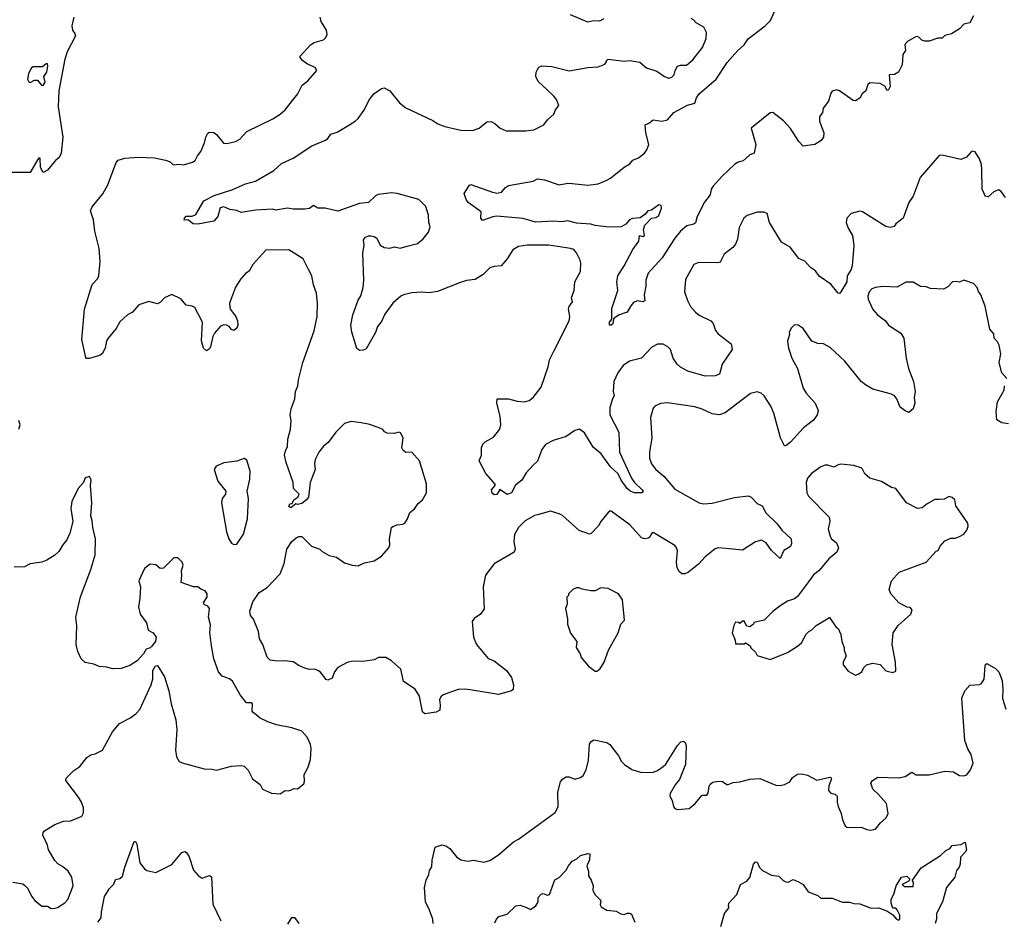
# Model space of a CAD drawing. Extents: x 1954683 to 2060285, y 904798 to 1016299.
# Tile 96 of 256: x 1984692 to 1991506, y 936977 to 943208. Entities that reach past the tile are written whole.
import ezdxf

# ---------------------------------------------------------------- set-up
doc = ezdxf.new("R2010")
doc.units = 0

msp = doc.modelspace()

# ---------------------------------------------------------------- linework, layer by layer
at = {"layer": '0CON10XD'}
for points in [[(1985066, 943225), (1985052.5, 943165), (1985058.8, 943135), (1985075, 943112.5), (1985078.8, 943095), (1985020.5, 942985), (1985005.4, 942935), (1984962.7, 942715), (1984958, 942605), (1984990, 942395), (1984980, 942285), (1984966.2, 942255), (1984938.3, 942231.7), (1984885, 942166.7), (1984855, 942150), (1984837.5, 942185), (1984835, 942250), (1984825, 942250), (1984815, 942237.5), (1984765, 942151.2), (1984635, 942150)], [(1991328, 941328), (1991318.8, 941355), (1991292.3, 941382.3), (1991225, 941406.2), (1991195, 941391.2), (1991175, 941396.7), (1991146.1, 941393.9), (1991115, 941360), (1991085, 941343.3), (1990995, 941348), (1990965, 941360), (1990925, 941362), (1990875, 941391.2), (1990825, 941391.2), (1990765, 941356.2), (1990665, 941361.2), (1990614.3, 941355.7), (1990590, 941345), (1990571.2, 941325), (1990562, 941295), (1990564, 941275), (1990595, 941203.3), (1990628.8, 941165), (1990684.4, 941124.4), (1990705, 941093.3), (1990788.7, 941038.7), (1990810.8, 941005), (1990826.8, 940866.8), (1990843.1, 940795), (1990876.9, 940705), (1990887.8, 940635), (1990881.8, 940595), (1990886.9, 940555), (1990874.3, 940515), (1990845, 940490.8), (1990820.8, 940500.8), (1990785, 940527.5), (1990761.2, 940585), (1990745, 940606), (1990725, 940617.1), (1990595, 940651.1), (1990545, 940680.6), (1990515, 940705.7), (1990401.4, 940845), (1990300.3, 940940.3), (1990255, 940966), (1990215, 940966.7), (1990175, 940982.9), (1990115, 941071.2), (1990080, 941095), (1990055, 941097.5), (1990032.5, 941075), (1990017.5, 941045), (1990019.3, 941030.7), (1990006.1, 940983.9), (1990012, 940935), (1990036, 940865), (1990074.1, 940794.1), (1990115, 940657.5), (1990134, 940625), (1990196.2, 940555), (1990218, 940505), (1990210, 940475), (1990185, 940436.7), (1990117.1, 940382.9), (1990025.5, 940284.5), (1989995, 940260), (1989985, 940260), (1989957.5, 940315), (1989911.4, 940485), (1989890, 940535), (1989845, 940606), (1989823.3, 940625), (1989795, 940634), (1989749.5, 940620.5), (1989573.2, 940486.8), (1989535, 940473.1), (1989485, 940481.9), (1989415, 940514.2), (1989365, 940529.2), (1989175, 940558), (1989127.7, 940552.3), (1989087.5, 940535), (1989075, 940520), (1989058, 940455), (1989065.6, 940315), (1989051.1, 940215), (1989051.4, 940175), (1989065.5, 940135.5), (1989095, 940096.2), (1989148.7, 940048.7), (1989225, 939960), (1989395, 939864.5), (1989425, 939858.9), (1989485, 939862.9), (1989637.8, 939902.2), (1989734.2, 939914.2), (1989755, 939903.8), (1989795, 939860.8), (1989830, 939845), (1989855, 939795.7), (1989935, 939720), (1989965.3, 939675.3), (1990030, 939615), (1990034.2, 939585), (1990026.8, 939563.2), (1989981.2, 939535), (1989955, 939480), (1989895, 939536), (1989857.9, 939587.9), (1989825, 939607.1), (1989785, 939596.5), (1989695, 939538.6), (1989579.8, 939550.2), (1989526.7, 939553.3), (1989505, 939547.9), (1989435, 939492.2), (1989389.8, 939440.2), (1989320.8, 939385), (1989295, 939373.1), (1989275, 939374.3), (1989255, 939390.8), (1989241.8, 939415), (1989238.5, 939455), (1989244, 939534), (1989237.9, 939555), (1989225, 939570.6), (1989075, 939658.8), (1989065, 939652.5), (1989052.9, 939627.1), (1989040.3, 939619.7), (1989015, 939615.8), (1988995, 939622), (1988915, 939712.9), (1988785, 939806.7), (1988775, 939806.7), (1988765, 939797.5), (1988713.3, 939735), (1988696.7, 939705), (1988647, 939653), (1988635, 939648), (1988565, 939673.3), (1988447.9, 939777.9), (1988425, 939790), (1988365, 939807.1), (1988275, 939781.4), (1988255, 939776.9), (1988189.1, 939740.9), (1988144.5, 939695.5), (1988117.1, 939645), (1988112.5, 939595), (1988122, 939545), (1988115, 939523.3), (1987976.6, 939443.4), (1987916, 939365), (1987899.2, 939285), (1987907, 939133), (1987880, 939095), (1987836.7, 939065), (1987823.3, 939045), (1987832.5, 938935), (1987854, 938885), (1987935, 938788.8), (1987975, 938771.2), (1988061.2, 938705), (1988095, 938657.5), (1988108.8, 938605), (1988106.4, 938573.6), (1988096.4, 938563.6), (1988005, 938538.8), (1987810.7, 938570.7), (1987773.2, 938576.8), (1987726.8, 938573.2), (1987623.2, 938536.8), (1987605.9, 938524.1), (1987597.3, 938502.7), (1987602.5, 938465), (1987599.2, 938430.8), (1987575, 938418), (1987495, 938406), (1987479.2, 938419.2), (1987458.3, 938528.3), (1987430, 938575), (1987348.3, 938628.3), (1987328.8, 938715), (1987265, 938771.2), (1987225, 938796.2), (1987175, 938796), (1987145, 938780), (1987115, 938774), (1987065, 938768), (1986995, 938770.8), (1986959.1, 938760.9), (1986895, 938726.2), (1986872, 938695), (1986855, 938652.5), (1986825, 938637.5), (1986812.3, 938642.3), (1986773.9, 938693.9), (1986756.1, 938706.1), (1986733.6, 938713.6), (1986695, 938712.9), (1986665, 938722.5), (1986625, 938739.2), (1986585, 938765.8), (1986525, 938772), (1986475, 938768.8), (1986425, 938776.2), (1986405, 938797.5), (1986375.6, 938885.6), (1986351.2, 938925), (1986345.7, 938975.7), (1986309.5, 939059.5), (1986288.8, 939085), (1986284.4, 939115), (1986305, 939180), (1986350, 939245), (1986405, 939278.8), (1986494, 939375), (1986522, 939445), (1986542, 939545), (1986575, 939597.5), (1986606.4, 939623.6), (1986625, 939632.5), (1986645, 939632.5), (1986712.5, 939565), (1986770, 939545), (1986785, 939527.5), (1986835, 939500), (1986885, 939490), (1986941.2, 939451.2), (1986993.2, 939433.2), (1987035, 939430), (1987079.2, 939450.8), (1987145, 939464.3), (1987195, 939496), (1987246.2, 939555), (1987253.3, 939575), (1987252.5, 939615), (1987266.4, 939693.6), (1987275, 939702.5), (1987305, 939713.3), (1987343, 939717), (1987357.5, 939725), (1987376.7, 939755), (1987391.2, 939798.8), (1987425.5, 939824.5), (1987449.1, 939860.9), (1987480, 939885), (1987507.5, 939935), (1987506.4, 939996.4), (1987459.2, 940155), (1987405, 940216.7), (1987365, 940213.3), (1987346.4, 940226.4), (1987336.7, 940245), (1987345.8, 940315.8), (1987328.7, 940348.7), (1987315, 940354), (1987285, 940344), (1987235, 940346.7), (1987217, 940357), (1987205, 940373.3), (1987185, 940382), (1987115, 940406), (1987055, 940418), (1986987, 940427), (1986941.2, 940415), (1986880.8, 940355), (1986827.4, 940282.6), (1986795, 940256.2), (1986763.6, 940216.4), (1986736.2, 940165), (1986732, 940135), (1986736, 940095), (1986702.5, 940005), (1986690.8, 939905), (1986676.2, 939885), (1986645, 939860.8), (1986613.8, 939853.8), (1986602.5, 939857.5), (1986569.3, 939830.7), (1986555, 939840), (1986560.7, 939859.3), (1986578.3, 939861.7), (1986590, 939885), (1986617.5, 939905), (1986626.2, 939925), (1986587.5, 939965), (1986586, 940005), (1986536.4, 940143.6), (1986525.8, 940195), (1986531.4, 940225), (1986545.8, 940255), (1986547.5, 940305), (1986565.7, 940374.3), (1986571.9, 940435), (1986564.4, 940475), (1986570.8, 940515), (1986595.8, 940585), (1986602, 940635), (1986618, 940675), (1986622, 940715), (1986650.8, 940835), (1986730, 941055), (1986750.6, 941155), (1986752.9, 941245), (1986746, 941315), (1986725, 941372.5), (1986714.5, 941435), (1986688.1, 941485), (1986653.6, 941553.6), (1986555, 941615.8), (1986395.9, 941614.1), (1986306.2, 941515), (1986281.2, 941468.8), (1986255, 941451.2), (1986222.5, 941415), (1986185, 941356.7), (1986150.8, 941265), (1986144.3, 941245), (1986150, 941205), (1986187.5, 941155), (1986200.8, 941125), (1986202, 941095), (1986195, 941072.5), (1986175, 941057.5), (1986157.5, 941065), (1986141.2, 941085), (1986125, 941094.2), (1986105, 941095.7), (1986083.1, 941086.9), (1986040.6, 941039.4), (1986029.4, 941015), (1986013.8, 940945), (1986005, 940930), (1985985, 940917.5), (1985964.1, 940934.1), (1985950.8, 940985), (1985958, 941115), (1985905, 941217.5), (1985886.4, 941226.4), (1985845, 941232.5), (1985807.3, 941277.3), (1985745, 941306.7), (1985695, 941282.5), (1985666.4, 941253.6), (1985645, 941242.5), (1985585, 941257.5), (1985517.5, 941235), (1985473.3, 941185), (1985437.5, 941165), (1985385, 941116.7), (1985359.1, 941070.9), (1985304.2, 941005), (1985294.3, 940985), (1985284.2, 940935), (1985264.2, 940895), (1985245.8, 940884.2), (1985175, 940863.8), (1985155, 940864), (1985150.8, 940870.8), (1985121.9, 940995), (1985141.8, 941205), (1985193.3, 941375), (1985230.6, 941415), (1985239.4, 941435), (1985248.9, 941535), (1985243.3, 941625), (1985213.1, 941745), (1985203, 941823), (1985182.5, 941885), (1985195, 941913.3), (1985266.9, 942003.1), (1985302, 942065), (1985360.9, 942219.1), (1985375, 942235.6), (1985419.6, 942250.4), (1985513.2, 942256.8), (1985625, 942251.6), (1985702.5, 942235), (1985733.3, 942225), (1985755, 942202.5), (1985795, 942208), (1985825, 942202.5), (1985888.8, 942221.2), (1985907.3, 942232.7), (1985922, 942265), (1985945.8, 942295), (1985972, 942355), (1985981.2, 942395), (1985995, 942422.5), (1986005, 942430), (1986035, 942427.5), (1986055, 942412.5), (1986103.8, 942353.8), (1986125, 942351.2), (1986185, 942363.8), (1986215, 942380), (1986263.3, 942435), (1986445, 942521.9), (1986495, 942554.4), (1986528.6, 942585), (1986590.4, 942659.6), (1986617.1, 942695), (1986646, 942755), (1986686.3, 942783.7), (1986748.8, 942855), (1986737.3, 942877.3), (1986685, 942898.8), (1986650, 942925), (1986633.3, 942945), (1986633.8, 942955), (1986705, 943033.8), (1986731.2, 943048.8), (1986795, 943068.8), (1986811.2, 943085), (1986819.2, 943105), (1986815.8, 943135), (1986779.2, 943195), (1986772, 943225)], [(1991293.3, 943235), (1991267.5, 943185), (1991225, 943176.7), (1991195, 943143.3), (1991140.7, 943109.3), (1991095, 943097.5), (1991075, 943080), (1991045, 943080), (1990985, 943060), (1990955, 943059.2), (1990935, 943066.7), (1990915, 943086.7), (1990895, 943091.2), (1990835, 943056.7), (1990817.5, 943035), (1990822.5, 942995), (1990803.9, 942966.1), (1990800, 942895), (1990773.3, 942845), (1990745, 942828.8), (1990710, 942825), (1990716.4, 942746.4), (1990705, 942722.5), (1990695, 942717.5), (1990678.3, 942748.3), (1990645.8, 942765.8), (1990575, 942770), (1990561.7, 942758.3), (1990547.5, 942715), (1990523.3, 942695), (1990505.9, 942664.1), (1990475, 942646.7), (1990459.3, 942649.3), (1990365, 942716.2), (1990345, 942721.2), (1990315, 942712.5), (1990305, 942700), (1990290, 942645), (1990252.5, 942595), (1990246.7, 942565), (1990226.7, 942535), (1990225.8, 942505), (1990256, 942425), (1990255.6, 942395), (1990239.3, 942370.7), (1990195.3, 942344.7), (1990113.2, 942333.2), (1990085, 942364), (1990025.5, 942455), (1989977, 942507), (1989905, 942566), (1989885.8, 942564.2), (1989753.8, 942456.2), (1989786, 942345), (1989775.6, 942284.4), (1989745, 942273.3), (1989698.3, 942231.7), (1989665, 942222.5), (1989641.7, 942208.3), (1989552.5, 942125), (1989490.8, 942055), (1989476.2, 942035), (1989470, 941995), (1989431.2, 941945), (1989380, 941845), (1989368.1, 941801.9), (1989356.7, 941793.3), (1989308.7, 941781.3), (1989264.3, 941745), (1989225, 941696), (1989139.3, 941560.7), (1989042.5, 941455), (1989025.8, 941405), (1989026, 941365), (1989013.3, 941305), (1989017.3, 941262.7), (1989005, 941256.2), (1988965, 941262), (1988939.7, 941250.3), (1988922.5, 941227.5), (1988895, 941184), (1988835, 941164.3), (1988800.8, 941139.2), (1988796, 941104), (1988785, 941094.2), (1988773.3, 941095), (1988774.5, 941115.5), (1988790, 941135), (1988790.9, 941209.1), (1988832, 941335), (1988824.4, 941395), (1988830.6, 941435), (1988875.8, 941505), (1988935, 941618.8), (1988976.7, 941675), (1988982.5, 941715), (1989005, 941707.5), (1989016.7, 941715), (1989010, 941755), (1989018.8, 941785), (1989065, 941833.8), (1989095, 941838.9), (1989116, 941854), (1989134, 941904), (1989131.2, 941921.2), (1989115, 941925.7), (1989065, 941890), (1989040, 941885), (1989019.4, 941860.6), (1988985, 941837.1), (1988935, 941832.5), (1988915, 941824.2), (1988887.4, 941792.6), (1988855, 941775.6), (1988768.7, 941771.3), (1988675, 941784.6), (1988645, 941792.5), (1988545, 941800.8), (1988485, 941815.4), (1988440.5, 941809.5), (1988385, 941813.6), (1988265, 941807.8), (1988175, 941831.4), (1987995, 941848), (1987965.9, 941844.1), (1987895, 941817.5), (1987883.3, 941835), (1987885, 941877.5), (1987795, 941944), (1987783, 941963), (1987767.5, 942005), (1987805, 942062.5), (1987815, 942067.5), (1987965, 942013.3), (1987997.5, 942007.5), (1988027.5, 942015), (1988054.1, 942045.9), (1988075, 942060), (1988245, 942091.2), (1988275, 942106.7), (1988325, 942098.8), (1988425, 942066), (1988485, 942075.7), (1988514.4, 942074.4), (1988625, 942062.2), (1988695, 942072.9), (1988750, 942095), (1988779.7, 942110.3), (1988875, 942187.1), (1988915, 942210), (1988936.2, 942235), (1988975, 942252.5), (1989016.2, 942285), (1989033, 942307), (1989045.8, 942345), (1989024.4, 942425), (1989020, 942480), (1989045, 942491.2), (1989075, 942515.8), (1989135, 942505.8), (1989175, 942514), (1989218.8, 942565), (1989312.8, 942617.2), (1989365, 942630), (1989375, 942666.7), (1989394.6, 942695.4), (1989512.2, 942795), (1989587.7, 942912.3), (1989658.4, 942991.6), (1989705, 943033.5), (1989733.1, 943075), (1989850.8, 943165), (1989887.9, 943202.1), (1989924.3, 943285)], [(1988735, 943213.3), (1988705, 943197.5), (1988665, 943200), (1988625, 943191.2), (1988505, 943240)], [(1991515, 941976.7), (1991485, 942020), (1991465, 942030), (1991433.4, 942016.6), (1991395, 941982), (1991375, 941983.3), (1991351.4, 942035), (1991350.2, 942170.2), (1991347.1, 942205), (1991333.3, 942245), (1991305, 942293.3), (1991285, 942297.5), (1991276.4, 942293.6), (1991245, 942256.2), (1991205, 942240), (1991075, 942271.2), (1991055, 942268.8), (1990923.8, 942115), (1990874.2, 941985.8), (1990846.1, 941943.9), (1990806.2, 941835), (1990754.3, 941795.7), (1990743.6, 941776.4), (1990715, 941770), (1990685, 941776.7), (1990525, 941879.4), (1990505, 941882.9), (1990445, 941866), (1990415.8, 941835), (1990411.9, 941805), (1990424.3, 941765), (1990454.3, 941715), (1990463.5, 941645), (1990452.2, 941505), (1990443.3, 941475), (1990419.2, 941435), (1990416, 941394), (1990375, 941323.8), (1990365, 941314), (1990355, 941316.2), (1990305, 941378.8), (1990225, 941433.3), (1990199.7, 941469.7), (1990164.3, 941494.3), (1990125, 941536.2), (1990085, 941556.2), (1990025, 941632.9), (1989965, 941668), (1989880, 941805), (1989865, 941867.5), (1989845, 941876.7), (1989795, 941876), (1989726.4, 941853.6), (1989702.5, 941835), (1989671.2, 941768.8), (1989660.3, 941689.7), (1989645.7, 941655), (1989628.3, 941631.7), (1989566.9, 941585), (1989539.1, 941530.9), (1989524.2, 941525.8), (1989392.7, 941527.3), (1989357.5, 941515), (1989300.6, 941409.4), (1989293.3, 941325), (1989313.3, 941265), (1989335, 941224.3), (1989368.1, 941185), (1989395, 941164.4), (1989475.8, 941125), (1989491.4, 941105), (1989508.3, 941058.3), (1989525, 941033.8), (1989616.2, 940965), (1989623.3, 940925), (1989552.5, 940825), (1989535.5, 940754.5), (1989505, 940744.2), (1989435, 940740.6), (1989315, 940777.1), (1989265, 940803.5), (1989242.2, 940825), (1989214.4, 940865), (1989195.7, 940925), (1989178, 940945), (1989145, 940962.5), (1989105, 940962), (1989067, 940943), (1988994.4, 940865.6), (1988913.3, 940845), (1988868.6, 940815), (1988831.9, 940765), (1988804.2, 940705), (1988798.6, 940635), (1988805.6, 940605), (1988795, 940584), (1988775.5, 940525), (1988775.5, 940475), (1988838.1, 940355), (1988842.7, 940215), (1988926.4, 940036.4), (1988947, 940007), (1989000, 939955), (1989006.7, 939945), (1988997.5, 939935), (1988944.3, 939934.3), (1988915, 939947.5), (1988895.7, 939965), (1988855, 940022.9), (1988834.5, 940065), (1988780, 940115), (1988715, 940203.5), (1988661.2, 940251.2), (1988600.5, 940350.5), (1988565.6, 940375.6), (1988535, 940365.6), (1988475, 940324.5), (1988383.9, 940296.1), (1988331.7, 940268.3), (1988306, 940235), (1988275.5, 940154.5), (1988244.7, 940125.3), (1988196.7, 940073.3), (1988167.2, 940022.8), (1988122.6, 939987.4), (1988095, 939934.5), (1988065, 939923.3), (1988015, 939957.9), (1987995, 939922.5), (1987975, 939920), (1987961.7, 939931.7), (1987957.5, 939955), (1987982.2, 939985), (1987982.9, 939995), (1987917.7, 940067.7), (1987870.8, 940155), (1987888.8, 940195), (1987888, 940245), (1987897.9, 940272.1), (1987912.9, 940287.1), (1987970.3, 940319.7), (1988015.8, 940375), (1988020.8, 940405), (1988017.1, 940465), (1987994.4, 940555), (1987996, 940584), (1988075, 940584.2), (1988135, 940569.2), (1988185, 940564.3), (1988216.8, 940573.2), (1988245, 940594), (1988301.9, 940665), (1988349.2, 940805), (1988359.6, 940855), (1988390.2, 940919.8), (1988495.5, 941124.5), (1988498.6, 941155), (1988490, 941205), (1988495.7, 941224.3), (1988518.8, 941255), (1988511.2, 941285), (1988529.2, 941335), (1988532.9, 941395), (1988572.5, 941465), (1988576.2, 941525), (1988571.2, 941545), (1988546.2, 941595), (1988527, 941617), (1988505, 941625.8), (1988355, 941647.1), (1988205, 941648.5), (1988145, 941639.2), (1988104.7, 941615.3), (1988066.6, 941553.4), (1988025, 941503.8), (1987975, 941500.8), (1987945, 941490), (1987898.8, 941445), (1987845, 941409.2), (1987785, 941402.9), (1987735, 941387.8), (1987582.7, 941327.3), (1987525, 941318.2), (1987475, 941323.6), (1987405, 941317.8), (1987347.5, 941305), (1987328.8, 941295), (1987274.6, 941245.4), (1987219.3, 941170.7), (1987195, 941118.8), (1987168, 941085), (1987155, 941043.3), (1987089.5, 940930.5), (1987069.3, 940920.7), (1987045, 940920), (1987025, 940932.5), (1986991.4, 941045), (1986983.6, 941095), (1986998.2, 941165), (1987033.8, 941266.2), (1987053.7, 941296.3), (1987069.5, 941355), (1987073.3, 941405), (1987066.2, 941595), (1987076.7, 941645), (1987072.5, 941685), (1987085, 941702.5), (1987105, 941712.5), (1987125, 941712.5), (1987145, 941708), (1987163.8, 941695), (1987187.7, 941647.7), (1987215, 941630.8), (1987254.1, 941625.9), (1987285, 941636.2), (1987325, 941626.2), (1987365, 941637.5), (1987445, 941658.6), (1987485, 941691.2), (1987522.3, 941737.7), (1987533.8, 941775), (1987522.5, 941805), (1987521.4, 941855), (1987502.5, 941915), (1987455, 941962.5), (1987305, 942006.2), (1987265, 942008.8), (1987172.2, 941997.8), (1987155, 941989.4), (1987105, 941942.9), (1987045, 941935.8), (1986895, 941882), (1986806.4, 941903.6), (1986755, 941903.8), (1986725, 941922.5), (1986697.7, 941902.3), (1986665, 941896.2), (1986585, 941897.1), (1986545, 941904), (1986465, 941890), (1986445, 941895.8), (1986325, 941890.5), (1986225, 941874), (1986195, 941888), (1986147.5, 941895), (1986105, 941912), (1986080, 941905), (1986062.9, 941845), (1986035.3, 941814.7), (1985925, 941792.5), (1985892.5, 941795), (1985855, 941822.5), (1985831.7, 941821.7), (1985833.3, 941835), (1985845, 941848.8), (1985885, 941848.6), (1985910.2, 941859.8), (1985966, 941955), (1986039.1, 941990.9), (1986168.3, 942031.7), (1986255, 942071.9), (1986325, 942091.4), (1986451.2, 942165), (1986505, 942212), (1986585, 942250), (1986714.3, 942335.7), (1986807.5, 942375), (1986823.9, 942386.1), (1986845, 942416.7), (1986889.5, 942430.5), (1986958.3, 942471.7), (1987014.3, 942505.7), (1987033.8, 942525), (1987075, 942580), (1987112, 942655), (1987144, 942695), (1987195, 942732.5), (1987215, 942736.4), (1987253.3, 942715), (1987321.7, 942631.7), (1987365, 942598.6), (1987551.3, 942511.3), (1987587, 942487), (1987635, 942469.4), (1987745, 942444.4), (1987825, 942441.4), (1987872.3, 942457.7), (1987925, 942500), (1987955, 942503.3), (1987980.5, 942490.5), (1988017.9, 942457.9), (1988058.3, 942438.3), (1988195, 942438.6), (1988250, 942445), (1988319.5, 942480.5), (1988344.3, 942515.7), (1988387.5, 942555), (1988400, 942585), (1988423.3, 942615), (1988406, 942655), (1988388.3, 942678.3), (1988341.8, 942721.8), (1988280.5, 942780.5), (1988264, 942815), (1988265.8, 942844.2), (1988275, 942863.3), (1988285, 942878.8), (1988305, 942887.5), (1988374.3, 942884.3), (1988495, 942854.4), (1988625, 942876), (1988695, 942881.2), (1988740.7, 942899.3), (1988752.5, 942915), (1988752.5, 942925), (1988765, 942933.3), (1988875, 942920), (1988913.9, 942926.1), (1988983.9, 942913.9), (1989030, 942875), (1989101.7, 942851.7), (1989154, 942815), (1989185, 942803.1), (1989205, 942808.8), (1989222, 942825), (1989228.1, 942855), (1989244.6, 942885.4), (1989265, 942893.3), (1989306.5, 942893.5), (1989351.3, 942928.7), (1989418, 943015), (1989442.7, 943077.3), (1989445, 943120), (1989426.2, 943155), (1989372.5, 943185), (1989355, 943207.5), (1989340, 943215)], [(1984855, 942753.3), (1984868.6, 942775), (1984860, 942815), (1984881.2, 942845), (1984888.3, 942888.3), (1984885, 942902.5), (1984875, 942902.5), (1984849.3, 942880.7), (1984785, 942882.5), (1984773.3, 942875), (1984752.5, 942835), (1984747.5, 942795), (1984755, 942777.5), (1984766.1, 942773.9), (1984795, 942790), (1984815, 942790), (1984842.5, 942755), (1984855, 942753.3)], [(1991522.5, 940725), (1991487.5, 940765), (1991470.8, 940835), (1991481.2, 940895), (1991469.2, 940955), (1991458.7, 940978.7), (1991436.7, 941005), (1991432.5, 941035), (1991406.1, 941066.1), (1991374.2, 941225), (1991344.3, 941304.3), (1991328, 941328)], [(1991535, 940412.5), (1991488.3, 940418.3), (1991455, 940440), (1991448.8, 940495), (1991459.2, 940565), (1991503.8, 940645), (1991506.2, 940675)], [(1984686.2, 940375), (1984696.2, 940405), (1984687.5, 940435)], [(1986175, 939577.5), (1986195, 939580), (1986241.7, 939648.3), (1986270, 939755), (1986275.8, 939895), (1986266, 939945), (1986285, 940030), (1986287.5, 940085), (1986265, 940160), (1986245, 940172.5), (1986195, 940153.3), (1986105, 940141.2), (1986051.7, 940118.3), (1986037.5, 940095), (1986064.1, 940014.1), (1986118.8, 939945), (1986116.7, 939925), (1986093.8, 939895), (1986090, 939865), (1986123.3, 939665), (1986140, 939615), (1986157, 939587), (1986175, 939577.5)], [(1990475, 938673.8), (1990495, 938678.8), (1990520, 938695), (1990534.2, 938725.8), (1990553.3, 938745), (1990595, 938756.7), (1990646.1, 938746.1), (1990683.3, 938705), (1990695, 938700), (1990735, 938692.5), (1990755, 938700), (1990753, 938763), (1990728.8, 938885), (1990736, 938965), (1990772.3, 939017.7), (1990860, 939095), (1990867.5, 939125), (1990855, 939140), (1990833, 939143), (1990775, 939173.3), (1990721.2, 939235), (1990710, 939265), (1990724.3, 939325.7), (1990777.5, 939385), (1990966.1, 939453.9), (1991035, 939530), (1991047.5, 939535), (1991062.5, 939565), (1991095, 939602.5), (1991135, 939620), (1991165, 939620), (1991190.7, 939629.3), (1991225, 939647.5), (1991246.7, 939675), (1991255.9, 939704.1), (1991253.8, 939725), (1991170, 939845), (1991162.5, 939885), (1991145, 939902.5), (1991125, 939908.8), (1991090, 939890), (1991055, 939888.8), (1991025, 939887.5), (1990971.2, 939858.8), (1990938.3, 939831.7), (1990905, 939826.7), (1990830, 939865), (1990755, 939963.3), (1990725, 939971.2), (1990655, 940012), (1990575, 940036.2), (1990541.4, 940065), (1990525, 940098.8), (1990515, 940106.7), (1990465, 940123.8), (1990375, 940132.5), (1990355, 940129.2), (1990325, 940112), (1990283.9, 940126.1), (1990265, 940126.2), (1990235, 940114), (1990172.1, 940067.9), (1990143.8, 940035), (1990134.2, 940005), (1990138.8, 939935), (1990150.3, 939910.3), (1990294, 939765), (1990297.5, 939735), (1990288, 939685), (1990300, 939635), (1990308.8, 939618.8), (1990345, 939588.8), (1990358, 939555), (1990346.4, 939523.6), (1990292, 939478), (1990225, 939396.2), (1990185, 939366.2), (1990151.2, 939318.8), (1990075, 939218), (1990055, 939202), (1990005, 939184), (1989955, 939152), (1989905, 939113.3), (1989845, 939053.3), (1989773, 939037), (1989770, 939025), (1989745, 939007.5), (1989725, 939012.5), (1989705, 939047.5), (1989693, 939047), (1989675, 939030), (1989667, 939037), (1989645, 939040), (1989633.6, 939016.4), (1989623.3, 938965), (1989642.5, 938915), (1989645, 938890), (1989705, 938890), (1989715, 938897.5), (1989746.4, 938876.4), (1989751.7, 938861.7), (1989783, 938833), (1989795, 938810), (1989885, 938782.5), (1990005, 938830), (1990075.8, 938874.2), (1990102.3, 938897.7), (1990133.9, 938956.1), (1990152.5, 938975), (1990175, 938987.5), (1990203.9, 939016.1), (1990295, 939072.5), (1990343.3, 939005), (1990356.7, 938995), (1990373.8, 938955), (1990382, 938905), (1990396.7, 938865), (1990396.7, 938845), (1990412.5, 938805), (1990391.2, 938765), (1990391.2, 938745), (1990425, 938700), (1990475, 938673.8)], [(1984645, 937240), (1984715, 937228.8), (1984728.8, 937218.8), (1984748.3, 937198.3), (1984774, 937145), (1984798, 937115), (1984845, 937075.8), (1984885, 937073.8), (1984909.3, 937059.3), (1984938.3, 937061.7), (1984955, 937066.2), (1985005, 937098.8), (1985025, 937120), (1985062.5, 937215), (1985054.3, 937275), (1985027.6, 937317.6), (1984989.7, 937349.7), (1984957, 937367), (1984935, 937391.2), (1984891.5, 937465), (1984885, 937496.2), (1984853.3, 937565), (1984854.2, 937585), (1984865, 937596.2), (1984935, 937640.6), (1984995, 937662.5), (1985045, 937664.3), (1985097.5, 937685), (1985121.7, 937698.3), (1985135, 937720), (1985134, 937755), (1985119.2, 937795), (1985099.8, 937829.8), (1985011.2, 937945), (1985015, 937960), (1985067.3, 938012.7), (1985108.7, 938041.3), (1985157.2, 938102.8), (1985185, 938121.4), (1985215, 938128), (1985265, 938154.2), (1985335, 938280), (1985382.4, 938337.6), (1985455, 938376), (1985496.2, 938405), (1985524, 938435), (1985602, 938605), (1985613, 938647), (1985613.6, 938706.4), (1985631.7, 938738.3), (1985645, 938740), (1985695, 938662.5), (1985723.8, 938565), (1985740, 938475), (1985772.5, 938365), (1985780, 938295), (1985770, 938155), (1985777.7, 938107.7), (1985795, 938076.7), (1985815.9, 938065.9), (1985970, 938025), (1986025, 938023.8), (1986055, 938016.7), (1986157, 938043), (1986225, 938047.5), (1986245, 938042.5), (1986272.5, 938015), (1986302.5, 937955), (1986355.8, 937915.8), (1986372.5, 937885), (1986435, 937856.7), (1986495, 937851.2), (1986530, 937875), (1986555, 937873.3), (1986591.7, 937888.3), (1986615, 937887.5), (1986658, 937922), (1986663.6, 937936.4), (1986661.2, 937985), (1986687.3, 938032.7), (1986705, 938090), (1986708.8, 938165), (1986703.9, 938193.9), (1986681.2, 938245), (1986645, 938286.7), (1986575, 938309.2), (1986468.8, 938328.8), (1986410.7, 938349.3), (1986356.4, 938376.4), (1986305, 938417.5), (1986300, 938425), (1986303.3, 938475), (1986295, 938481.2), (1986262.3, 938482.3), (1986218, 938538), (1986165, 938631.2), (1986145, 938647.5), (1986093.3, 938665), (1986067.5, 938695), (1986035.6, 938785), (1986019.5, 938875), (1986008.8, 938968.8), (1986011.7, 939021.7), (1985998.8, 939075), (1986005.8, 939135), (1985995, 939150), (1985970.7, 939160.7), (1985963.8, 939173.8), (1985988.8, 939215), (1985990, 939235), (1985975, 939257.5), (1985945, 939267.5), (1985925, 939283.3), (1985895, 939283.3), (1985810, 939315), (1985815.6, 939365), (1985812.5, 939395), (1985823.3, 939435), (1985816.7, 939455), (1985787.5, 939485), (1985760, 939485), (1985687, 939413), (1985665, 939410), (1985635, 939436.7), (1985595, 939441.2), (1985555, 939410), (1985516.7, 939325), (1985528.8, 939285), (1985523.8, 939205), (1985513.8, 939145), (1985526.7, 939095), (1985570, 939035), (1985582.5, 938985), (1985616.4, 938966.4), (1985636.4, 938936.4), (1985631.4, 938905), (1985605, 938871.2), (1985595, 938861.2), (1985567.5, 938852.5), (1985550.3, 938819.7), (1985505, 938771.2), (1985455, 938738.8), (1985395, 938720), (1985335, 938716.7), (1985295, 938728), (1985243.2, 938733.2), (1985205, 938748.6), (1985145, 938760.8), (1985118, 938785), (1985093.9, 938836.1), (1985082.9, 938885), (1985087.5, 939015), (1985081.1, 939075), (1985113.3, 939215), (1985185.6, 939405), (1985214.3, 939505), (1985217.5, 939615), (1985199.2, 939695), (1985195, 939740), (1985184.2, 939775), (1985192, 939865), (1985182.5, 939985), (1985186.4, 940023.6), (1985175, 940047.5), (1985145, 940037.5), (1985133.6, 940006.4), (1985096.7, 939965), (1985053.8, 939875), (1985046.1, 939826.1), (1985060, 939735), (1985040, 939655), (1985019.8, 939610.2), (1984990, 939575), (1984962.2, 939527.8), (1984936.4, 939503.6), (1984881.2, 939468.8), (1984845, 939454), (1984765, 939443.8), (1984725, 939422.5), (1984655, 939420)], [(1988685, 938700), (1988707.5, 938715), (1988737.7, 938762.3), (1988766.7, 938845), (1988833.3, 938965), (1988852.5, 939025), (1988877, 939053), (1988863.3, 939195), (1988835, 939236.7), (1988765, 939273.3), (1988713.9, 939276.1), (1988675, 939257.5), (1988645, 939256.2), (1988585, 939267.5), (1988565, 939277.5), (1988545, 939277.5), (1988520, 939265), (1988490, 939235), (1988490, 939225), (1988478.3, 939211.7), (1988480, 939165), (1988470, 939135), (1988483.6, 939063.6), (1988483.3, 939025), (1988504.1, 938964.1), (1988547.5, 938905), (1988543.6, 938863.6), (1988571.7, 938821.7), (1988577.5, 938795), (1988627.5, 938735), (1988675, 938700), (1988685, 938700)], [(1987553.8, 936955), (1987551.2, 936985), (1987527.1, 937047.1), (1987499.5, 937105), (1987493.5, 937205), (1987504.3, 937255), (1987524.3, 937295), (1987527.7, 937322.3), (1987543.8, 937346.2), (1987547, 937393), (1987567, 937483), (1987615, 937500), (1987641.7, 937491.7), (1987670, 937475), (1987715, 937416.7), (1987745.9, 937395.9), (1987795, 937386.2), (1987833.6, 937393.6), (1987905, 937378.8), (1987945, 937391.2), (1988005, 937431.2), (1988108.9, 937521.1), (1988145, 937539.2), (1988397, 937723), (1988417.7, 937762.3), (1988415.9, 937864.1), (1988434, 937935), (1988451.2, 937955), (1988475, 937970), (1988495, 937970.6), (1988532.9, 937952.9), (1988573.9, 937966.1), (1988591.7, 937978.3), (1988613, 938017), (1988629.4, 938085), (1988636, 938195), (1988646.8, 938213.2), (1988665, 938225.7), (1988755, 938206.7), (1988775, 938193.3), (1988836, 938115), (1988855.9, 938075.9), (1988877.5, 938055), (1988929.3, 938019.3), (1988995, 938000), (1989075, 938002.5), (1989105, 938014), (1989145, 938040), (1989163, 938057), (1989245, 938186.7), (1989267.7, 938212.3), (1989285, 938216.2), (1989296.9, 938206.9), (1989304.2, 938185), (1989298.8, 938055), (1989258.3, 937951.7), (1989227.5, 937915), (1989192.5, 937855), (1989192, 937835), (1989208, 937805), (1989216.2, 937765), (1989225, 937751.2), (1989245, 937743.8), (1989325, 937750), (1989366.7, 937785), (1989415, 937842.5), (1989446.4, 937843.6), (1989457.5, 937857.5), (1989462.5, 937905), (1989470.7, 937919.3), (1989488.3, 937931.7), (1989525, 937940), (1989555, 937936.7), (1989585, 937916.2), (1989595, 937916), (1989629.5, 937930.5), (1989675, 937934.5), (1989745, 937953.3), (1989815, 937957.7), (1989925, 937911.2), (1989955, 937910), (1989983.9, 937916.1), (1990022.5, 937935), (1990041.2, 937965), (1990075, 937989.2), (1990105, 937990), (1990145, 937981.4), (1990207.7, 937947.7), (1990298.3, 937968.3), (1990305.9, 937965.9), (1990310, 937955), (1990292.1, 937907.9), (1990289.2, 937875), (1990305, 937856.7), (1990335, 937850), (1990350, 937835), (1990348.8, 937795), (1990356, 937765), (1990376.2, 937715), (1990385, 937672.5), (1990405, 937630), (1990415, 937621.2), (1990429.5, 937619.5), (1990515, 937621.4), (1990554.5, 937604.5), (1990580.9, 937600.9), (1990615, 937608.6), (1990648.6, 937651.4), (1990689.2, 937685), (1990703.1, 937715), (1990690, 937785), (1990635, 937848), (1990596, 937885), (1990582.5, 937925), (1990593.3, 937945), (1990631.7, 937968.3), (1990775, 937962.5), (1990819.1, 937970.9), (1990865, 938002.5), (1990895, 937983.8), (1990985, 937983.8), (1991095, 938008.8), (1991155, 938004), (1991195, 937978.6), (1991225, 937975.8), (1991245.8, 937984.2), (1991272.7, 938017.3), (1991289.2, 938065), (1991276, 938125), (1991253.2, 938163.2), (1991231.7, 938221.7), (1991212.5, 938515), (1991232.5, 938565), (1991266.4, 938603.6), (1991335, 938608.8), (1991347.5, 938615), (1991365.8, 938645), (1991372.3, 938737.7), (1991375, 938747.5), (1991385, 938753.3), (1991445, 938720), (1991466.7, 938695), (1991491.2, 938635), (1991496, 938575), (1991492.3, 938512.3), (1991517, 938437)], [(1985234.2, 936965), (1985255.8, 936995), (1985257.5, 937035), (1985278.3, 937141.7), (1985315, 937197.5), (1985343.6, 937226.4), (1985355, 937260), (1985385, 937266.7), (1985405, 937282.5), (1985419.4, 937345), (1985485, 937523.3), (1985495, 937521.2), (1985502.5, 937505), (1985522.9, 937375), (1985555, 937333.8), (1985571.7, 937321.7), (1985635, 937306.7), (1985746, 937364), (1985814.1, 937445.9), (1985835, 937453.3), (1985846.8, 937446.8), (1985865, 937416.7), (1985894.3, 937325), (1985928, 937288), (1985955, 937268.8), (1986005, 937286.2), (1986018.8, 937278.8), (1986027.9, 937087.9), (1986084.4, 936974.4)], [(1989543.3, 936935), (1989570, 937025), (1989602.5, 937065), (1989597, 937077), (1989600, 937095), (1989653.8, 937155), (1989681.2, 937225), (1989725, 937248.8), (1989745, 937273.3), (1989770, 937365), (1989785, 937382.5), (1989795, 937380), (1989812.7, 937342.7), (1989831.7, 937321.7), (1989895, 937290), (1989945, 937282.5), (1989975, 937252.5), (1989993, 937243), (1990009.3, 937240.7), (1990045, 937258.8), (1990082.3, 937242.3), (1990113.9, 937223.9), (1990147.5, 937175), (1990215, 937148.8), (1990235, 937130), (1990315, 937131.2), (1990385, 937103.3), (1990435, 937103.3), (1990465, 937093.3), (1990505, 937090), (1990585, 937061.2), (1990635, 937062.9), (1990692.4, 937042.4), (1990734.2, 937014.2), (1990760, 936985), (1990775, 936978.8), (1990783.3, 936985), (1990781.7, 937011.7), (1990765, 937050), (1990755, 937060), (1990735, 937060), (1990723.3, 937095), (1990723, 937123), (1990741.7, 937158.3), (1990758, 937215), (1990795, 937276.7), (1990831.7, 937281.7), (1990850, 937265), (1990850, 937255), (1990840, 937245), (1990800, 937225), (1990811.7, 937211.7), (1990875, 937210), (1990877, 937233), (1990870, 937255), (1990930, 937340), (1991063.3, 937425), (1991100.6, 937459.4), (1991128.8, 937475), (1991145, 937494), (1991205, 937501.2), (1991235, 937517.5), (1991243.8, 937465), (1991235, 937447.5), (1991202, 937415), (1991199.2, 937365), (1991192.5, 937345), (1991175, 937322.5), (1991163.6, 937276.4), (1991106, 937205), (1991078.8, 937105), (1991036.7, 937025), (1991036.1, 936983.9), (1991027.5, 936955)], [(1987979.5, 936960.5), (1987991.2, 936985), (1988007.7, 937002.3), (1988065, 937020), (1988125, 937076.2), (1988155, 937081.2), (1988200, 937065), (1988227.5, 937052.5), (1988265, 937077.5), (1988280, 937105), (1988280, 937135), (1988301.7, 937158.3), (1988315, 937162), (1988345, 937150), (1988358.8, 937155), (1988395, 937257.5), (1988425, 937273.3), (1988475, 937323.8), (1988490, 937355), (1988515, 937386.2), (1988547.5, 937402.5), (1988574.2, 937425.8), (1988625, 937440), (1988638, 937438), (1988636, 937395), (1988616.2, 937355), (1988628, 937315), (1988628.8, 937285), (1988646.7, 937255), (1988660, 937215), (1988657.5, 937185), (1988673.3, 937155), (1988713.3, 937115), (1988710, 937085), (1988715, 937070), (1988755, 937046.7), (1988819.3, 937039.3), (1988851.7, 937021.7), (1988875, 937017.5), (1988895, 937027.5), (1988915, 937027.5), (1988925, 937020), (1988950, 936965)], [(1986548.9, 936951.1), (1986575, 936996.2), (1986595, 936997.5), (1986624, 936955)]]:
    msp.add_lwpolyline(points, dxfattribs=at)

doc.saveas('drawing.dxf')
